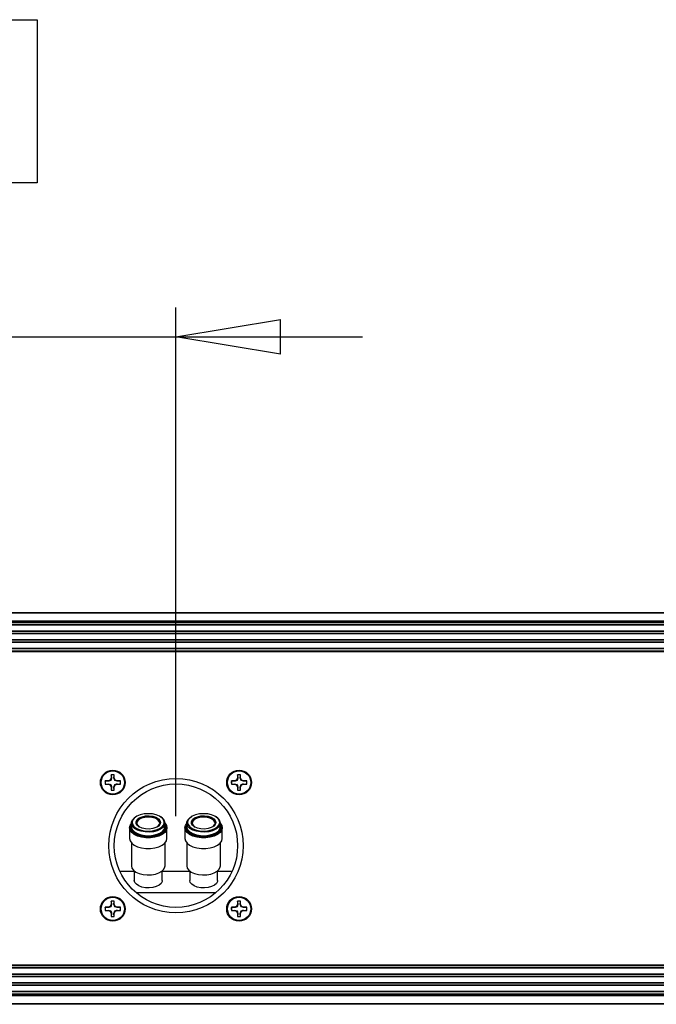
# Model space of a CAD drawing. Header units: inches. Extents: x 0.3 to 33.8, y 0.2 to 21.7.
# Tile 40 of 72: x 20.9 to 21.7, y 9.7 to 11. Entities that reach past the tile are written whole.
import ezdxf

# ---------------------------------------------------------------- set-up
doc = ezdxf.new("R2010")
doc.units = ezdxf.units.IN
doc.header["$MEASUREMENT"] = 0
doc.layers.add('BORDERS', color=7, linetype='Continuous')
doc.styles.add('SLDTEXTSTYLE0', font='TXT', dxfattribs={"width": 0.75})
doc.dimstyles.new('SLDDIMSTYLE2', dxfattribs={"dimtxt": 0.137795, "dimasz": 0.14, "dimexe": 0, "dimexo": 0.0625, "dimgap": 0.034449, "dimtad": 1, "dimdec": 3, "dimlfac": 10, "dimrnd": 1e-09, "dimzin": 12, "dimdsep": 46, "dimtxsty": 'SLDTEXTSTYLE0', "dimblk1": 'CLOSED', "dimblk2": 'CLOSED', "dimsah": 1, "dimcen": 0.09, "dimadec": 0, "dimazin": 3, "dimtfac": 1, "dimtdec": 3, "dimtmove": 0, "dimatfit": 0, "dimldrblk": 'CLOSED', "dimfxl": 0, "dimfrac": 2, "dimtolj": 1, "dimtzin": 12, "dimarcsym": 0})

# ---------------------------------------------------------------- blocks, each defined once
blk = doc.blocks.new('_Closed')
at = {"color": 0, "linetype": 'ByBlock', "lineweight": -2}
for p, q in [((-1, 0.166667), (0, 0)), ((-1, 0.166667), (-1, -0.166667)), ((0, 0), (-1, -0.166667)), ((0, 0), (-1, 0))]:
    blk.add_line(p, q, dxfattribs=at)
blk = doc.blocks.new('_D_6')
at = {"layer": 'BORDERS'}
for p, q in [((20.5642, 11.0032), (20.5222, 11.0032)), ((20.5222, 11.0032), (20.5222, 10.7845)), ((20.8697, 11.0032), (20.9117, 11.0032)), ((20.9117, 11.0032), (20.9117, 10.7845)), ((20.5222, 10.7845), (20.5642, 10.7845)), ((20.9117, 10.7845), (20.8697, 10.7845)), ((20.2851, 10.2392), (20.2851, 10.6177)), ((21.0976, 9.9361), (21.0976, 10.6177)), ((20.2851, 10.5783), (20.0351, 10.5783)), ((20.2851, 10.5783), (21.0976, 10.5783)), ((21.0976, 10.5783), (21.3476, 10.5783))]:
    blk.add_line(p, q, dxfattribs=at)
at = {"layer": 'BORDERS', "xscale": 0.14, "yscale": 0.14}
blk.add_blockref('_Closed', (20.2851, 10.5783, -0.194), dxfattribs=at)
at = {"layer": 'BORDERS', "xscale": 0.14, "yscale": 0.14, "rotation": 180.0000000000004}
blk.add_blockref('_Closed', (21.0976, 10.5783, -0.194), dxfattribs=at)
at = {"layer": 'BORDERS', "char_height": 0.1378, "attachment_point": 1, "style": 'SLDTEXTSTYLE0'}
for s, insert in [('206', (20.5642, 10.9621)), ('8.125', (20.4879, 10.756))]:
    blk.add_mtext(s, dxfattribs=dict(at, insert=insert))

msp = doc.modelspace()

# ---------------------------------------------------------------- linework, layer by layer
at = {"color": 7, "linetype": 'Continuous', "lineweight": 25}
for p, q in [((20.29507, 10.20923), (29.87507, 10.20923)), ((29.87507, 10.20823), (20.29507, 10.20823)), ((20.29507, 10.19773), (29.87507, 10.19773)), ((29.87507, 10.19673), (20.29507, 10.19673)), ((29.87507, 10.19573), (20.29507, 10.19573)), ((29.83207, 10.19523), (20.33807, 10.19523)), ((29.83207, 10.19261), (20.33807, 10.19261)), ((29.83207, 10.19194), (20.33807, 10.19194)), ((29.83207, 10.18423), (20.33807, 10.18423)), ((29.83207, 10.18355), (20.33807, 10.18355)), ((29.83207, 10.18101), (20.33807, 10.18101)), ((29.83207, 10.18034), (20.33807, 10.18034)), ((29.83207, 10.17263), (20.33807, 10.17263)), ((29.83207, 10.17195), (20.33807, 10.17195)), ((20.33694, 10.15723), (29.83319, 10.15723)), ((29.83207, 10.16941), (20.33807, 10.16941)), ((29.83207, 10.16874), (20.33807, 10.16874)), ((29.83207, 10.16103), (20.33807, 10.16103)), ((29.83207, 10.16035), (20.33807, 10.16035)), ((20.33807, 10.15773), (29.83207, 10.15773)), ((29.83319, 10.15623), (20.33694, 10.15623)), ((21.01086, 9.9875), (21.00967, 9.98463)), ((21.01134, 9.9874), (21.01022, 9.98408)), ((21.01086, 9.99155), (21.01086, 9.9875)), ((21.01093, 9.99141), (21.01086, 9.99155)), ((21.01134, 9.9874), (21.01086, 9.9875)), ((21.01093, 9.99141), (21.01134, 9.9874)), ((21.01454, 9.9874), (21.01494, 9.99141)), ((21.01454, 9.9874), (21.01502, 9.9875)), ((21.01494, 9.99141), (21.01502, 9.99155)), ((21.01502, 9.9875), (21.01502, 9.99155)), ((21.01621, 9.98463), (21.01502, 9.9875)), ((21.18012, 9.9875), (21.17893, 9.98463)), ((21.1806, 9.9874), (21.17948, 9.98408)), ((21.18012, 9.99155), (21.18012, 9.9875)), ((21.18019, 9.99141), (21.18012, 9.99155)), ((21.1806, 9.9874), (21.18012, 9.9875)), ((21.18019, 9.99141), (21.1806, 9.9874)), ((21.1838, 9.9874), (21.1842, 9.99141)), ((21.1838, 9.9874), (21.18428, 9.9875)), ((21.1842, 9.99141), (21.18428, 9.99155)), ((21.18428, 9.9875), (21.18428, 9.99155)), ((21.18547, 9.98463), (21.18428, 9.9875)), ((21.0068, 9.98344), (21.00275, 9.98344)), ((21.00289, 9.98337), (21.00275, 9.98344)), ((21.00289, 9.97936), (21.00275, 9.97928)), ((21.00275, 9.97928), (21.0068, 9.97928)), ((21.0069, 9.98296), (21.00289, 9.98337)), ((21.00289, 9.97936), (21.0069, 9.97976)), ((21.00967, 9.98463), (21.0068, 9.98344)), ((21.0069, 9.98296), (21.0068, 9.98344)), ((21.0069, 9.97976), (21.0068, 9.97928)), ((21.0068, 9.97928), (21.00967, 9.9781)), ((21.0069, 9.97976), (21.01022, 9.97865)), ((21.01022, 9.98408), (21.00967, 9.98463)), ((21.01022, 9.97865), (21.00967, 9.9781)), ((21.00967, 9.9781), (21.01086, 9.97523)), ((21.01134, 9.97532), (21.01086, 9.97523)), ((21.01086, 9.97523), (21.01086, 9.97117)), ((21.01134, 9.97532), (21.01093, 9.97132)), ((21.01454, 9.97532), (21.01565, 9.97865)), ((21.01494, 9.97132), (21.01454, 9.97532)), ((21.01454, 9.97532), (21.01502, 9.97523)), ((21.01502, 9.97523), (21.01621, 9.9781)), ((21.01502, 9.97117), (21.01502, 9.97523)), ((21.01565, 9.98408), (21.01621, 9.98463)), ((21.01898, 9.98296), (21.01565, 9.98408)), ((21.01565, 9.97865), (21.01621, 9.9781)), ((21.01907, 9.98344), (21.01621, 9.98463)), ((21.01621, 9.9781), (21.01907, 9.97928)), ((21.01898, 9.98296), (21.01907, 9.98344)), ((21.02299, 9.98337), (21.01898, 9.98296)), ((21.01898, 9.97976), (21.01907, 9.97928)), ((21.01898, 9.97976), (21.02299, 9.97936)), ((21.02313, 9.98344), (21.01907, 9.98344)), ((21.01907, 9.97928), (21.02313, 9.97928)), ((21.02299, 9.98337), (21.02313, 9.98344)), ((21.02299, 9.97936), (21.02313, 9.97928)), ((21.17606, 9.98344), (21.17201, 9.98344)), ((21.17215, 9.98337), (21.17201, 9.98344)), ((21.17215, 9.97936), (21.17201, 9.97928)), ((21.17201, 9.97928), (21.17606, 9.97928)), ((21.17616, 9.98296), (21.17215, 9.98337)), ((21.17215, 9.97936), (21.17616, 9.97976)), ((21.17893, 9.98463), (21.17606, 9.98344)), ((21.17616, 9.98296), (21.17606, 9.98344)), ((21.17616, 9.97976), (21.17606, 9.97928)), ((21.17606, 9.97928), (21.17893, 9.9781)), ((21.17616, 9.97976), (21.17948, 9.97865)), ((21.17948, 9.98408), (21.17893, 9.98463)), ((21.17948, 9.97865), (21.17893, 9.9781)), ((21.17893, 9.9781), (21.18012, 9.97523)), ((21.1806, 9.97532), (21.18012, 9.97523)), ((21.18012, 9.97523), (21.18012, 9.97117)), ((21.1806, 9.97532), (21.18019, 9.97132)), ((21.1838, 9.97532), (21.18491, 9.97865)), ((21.1842, 9.97132), (21.1838, 9.97532)), ((21.1838, 9.97532), (21.18428, 9.97523)), ((21.18428, 9.97523), (21.18547, 9.9781)), ((21.18428, 9.97117), (21.18428, 9.97523)), ((21.18491, 9.98408), (21.18547, 9.98463)), ((21.18824, 9.98296), (21.18491, 9.98408)), ((21.18491, 9.97865), (21.18547, 9.9781)), ((21.18833, 9.98344), (21.18547, 9.98463)), ((21.18547, 9.9781), (21.18833, 9.97928)), ((21.18824, 9.98296), (21.18833, 9.98344)), ((21.19225, 9.98337), (21.18824, 9.98296)), ((21.18824, 9.97976), (21.18833, 9.97928)), ((21.18824, 9.97976), (21.19225, 9.97936)), ((21.19239, 9.98344), (21.18833, 9.98344)), ((21.18833, 9.97928), (21.19239, 9.97928)), ((21.19225, 9.98337), (21.19239, 9.98344)), ((21.19225, 9.97936), (21.19239, 9.97928)), ((21.01093, 9.97132), (21.01086, 9.97117)), ((21.01494, 9.97132), (21.01502, 9.97117)), ((21.18019, 9.97132), (21.18012, 9.97117)), ((21.1842, 9.97132), (21.18428, 9.97117)), ((21.03548, 9.9206), (21.03548, 9.90639)), ((21.03718, 9.92327), (21.03793, 9.92511)), ((21.03793, 9.92589), (21.03757, 9.92531)), ((21.03793, 9.92708), (21.03793, 9.92228)), ((21.07688, 9.92792), (21.07659, 9.92625)), ((21.08303, 9.92228), (21.08303, 9.92707)), ((21.08392, 9.9227), (21.08403, 9.92144)), ((21.08436, 9.92014), (21.08448, 9.92144)), ((21.08548, 9.90639), (21.08548, 9.9206)), ((21.10965, 9.9206), (21.10965, 9.90639)), ((21.11135, 9.92326), (21.1121, 9.92511)), ((21.1121, 9.92588), (21.11174, 9.92531)), ((21.1121, 9.92707), (21.1121, 9.92228)), ((21.15105, 9.92791), (21.15076, 9.92625)), ((21.1572, 9.92228), (21.1572, 9.92707)), ((21.15809, 9.9227), (21.1582, 9.92144)), ((21.15853, 9.92014), (21.15865, 9.92144)), ((21.15965, 9.90638), (21.15965, 9.9206)), ((21.03793, 9.90055), (21.03793, 9.8698)), ((21.08303, 9.8698), (21.08303, 9.90055)), ((21.1121, 9.90055), (21.1121, 9.8698)), ((21.1572, 9.8698), (21.1572, 9.90054)), ((21.02239, 9.86241), (21.04183, 9.86241)), ((21.04183, 9.86294), (21.04183, 9.85029)), ((21.07913, 9.85029), (21.07913, 9.86294)), ((21.07913, 9.86241), (21.116, 9.86241)), ((21.116, 9.86294), (21.116, 9.85029)), ((21.1533, 9.85029), (21.1533, 9.86294)), ((21.1533, 9.86241), (21.17275, 9.86241)), ((21.15104, 9.83372), (21.0441, 9.83372)), ((21.0068, 9.81418), (21.00275, 9.81418)), ((21.00289, 9.81411), (21.00275, 9.81418)), ((21.0069, 9.8137), (21.00289, 9.81411)), ((21.00967, 9.81537), (21.0068, 9.81418)), ((21.0069, 9.8137), (21.0068, 9.81418)), ((21.01086, 9.81824), (21.00967, 9.81537)), ((21.01022, 9.81482), (21.00967, 9.81537)), ((21.01134, 9.81814), (21.01022, 9.81482)), ((21.01086, 9.82229), (21.01086, 9.81824)), ((21.01093, 9.82215), (21.01086, 9.82229)), ((21.01134, 9.81814), (21.01086, 9.81824)), ((21.01093, 9.82215), (21.01134, 9.81814)), ((21.01454, 9.81814), (21.01494, 9.82215)), ((21.01454, 9.81814), (21.01502, 9.81824)), ((21.01494, 9.82215), (21.01502, 9.82229)), ((21.01502, 9.81824), (21.01502, 9.82229)), ((21.01621, 9.81537), (21.01502, 9.81824)), ((21.01565, 9.81482), (21.01621, 9.81537)), ((21.01898, 9.8137), (21.01565, 9.81482)), ((21.01907, 9.81418), (21.01621, 9.81537)), ((21.01898, 9.8137), (21.01907, 9.81418)), ((21.02299, 9.81411), (21.01898, 9.8137)), ((21.02313, 9.81418), (21.01907, 9.81418)), ((21.02299, 9.81411), (21.02313, 9.81418)), ((21.17606, 9.81418), (21.17201, 9.81418)), ((21.17215, 9.81411), (21.17201, 9.81418)), ((21.17616, 9.8137), (21.17215, 9.81411)), ((21.17893, 9.81537), (21.17606, 9.81418)), ((21.17616, 9.8137), (21.17606, 9.81418)), ((21.18012, 9.81824), (21.17893, 9.81537)), ((21.17948, 9.81482), (21.17893, 9.81537)), ((21.1806, 9.81814), (21.17948, 9.81482)), ((21.18012, 9.82229), (21.18012, 9.81824)), ((21.18019, 9.82215), (21.18012, 9.82229)), ((21.1806, 9.81814), (21.18012, 9.81824)), ((21.18019, 9.82215), (21.1806, 9.81814)), ((21.1838, 9.81814), (21.1842, 9.82215)), ((21.1838, 9.81814), (21.18428, 9.81824)), ((21.1842, 9.82215), (21.18428, 9.82229)), ((21.18428, 9.81824), (21.18428, 9.82229)), ((21.18547, 9.81537), (21.18428, 9.81824)), ((21.18491, 9.81482), (21.18547, 9.81537)), ((21.18824, 9.8137), (21.18491, 9.81482)), ((21.18833, 9.81418), (21.18547, 9.81537)), ((21.18824, 9.8137), (21.18833, 9.81418)), ((21.19225, 9.81411), (21.18824, 9.8137)), ((21.19239, 9.81418), (21.18833, 9.81418)), ((21.19225, 9.81411), (21.19239, 9.81418)), ((21.00289, 9.8101), (21.00275, 9.81002)), ((21.00275, 9.81002), (21.0068, 9.81002)), ((21.00289, 9.8101), (21.0069, 9.8105)), ((21.0069, 9.8105), (21.0068, 9.81002)), ((21.0068, 9.81002), (21.00967, 9.80884)), ((21.0069, 9.8105), (21.01022, 9.80939)), ((21.01022, 9.80939), (21.00967, 9.80884)), ((21.00967, 9.80884), (21.01086, 9.80597)), ((21.01134, 9.80606), (21.01086, 9.80597)), ((21.01086, 9.80597), (21.01086, 9.80191)), ((21.01093, 9.80206), (21.01086, 9.80191)), ((21.01134, 9.80606), (21.01093, 9.80206)), ((21.01454, 9.80606), (21.01565, 9.80939)), ((21.01494, 9.80206), (21.01454, 9.80606)), ((21.01454, 9.80606), (21.01502, 9.80597)), ((21.01494, 9.80206), (21.01502, 9.80191)), ((21.01502, 9.80597), (21.01621, 9.80884)), ((21.01502, 9.80191), (21.01502, 9.80597)), ((21.01565, 9.80939), (21.01621, 9.80884)), ((21.01621, 9.80884), (21.01907, 9.81002)), ((21.01898, 9.8105), (21.01907, 9.81002)), ((21.01898, 9.8105), (21.02299, 9.8101)), ((21.01907, 9.81002), (21.02313, 9.81002)), ((21.02299, 9.8101), (21.02313, 9.81002)), ((21.17215, 9.8101), (21.17201, 9.81002)), ((21.17201, 9.81002), (21.17606, 9.81002)), ((21.17215, 9.8101), (21.17616, 9.8105)), ((21.17616, 9.8105), (21.17606, 9.81002)), ((21.17606, 9.81002), (21.17893, 9.80884)), ((21.17616, 9.8105), (21.17948, 9.80939)), ((21.17948, 9.80939), (21.17893, 9.80884)), ((21.17893, 9.80884), (21.18012, 9.80597)), ((21.1806, 9.80606), (21.18012, 9.80597)), ((21.18012, 9.80597), (21.18012, 9.80191)), ((21.18019, 9.80206), (21.18012, 9.80191)), ((21.1806, 9.80606), (21.18019, 9.80206)), ((21.1838, 9.80606), (21.18491, 9.80939)), ((21.1842, 9.80206), (21.1838, 9.80606)), ((21.1838, 9.80606), (21.18428, 9.80597)), ((21.1842, 9.80206), (21.18428, 9.80191)), ((21.18428, 9.80597), (21.18547, 9.80884)), ((21.18428, 9.80191), (21.18428, 9.80597)), ((21.18491, 9.80939), (21.18547, 9.80884)), ((21.18547, 9.80884), (21.18833, 9.81002)), ((21.18824, 9.8105), (21.18833, 9.81002)), ((21.18824, 9.8105), (21.19225, 9.8101)), ((21.18833, 9.81002), (21.19239, 9.81002)), ((21.19225, 9.8101), (21.19239, 9.81002)), ((20.33694, 9.73723), (29.83319, 9.73723)), ((29.83319, 9.73623), (20.33694, 9.73623)), ((29.83207, 9.73573), (20.33807, 9.73573)), ((29.83207, 9.73311), (20.33807, 9.73311)), ((29.83207, 9.73244), (20.33807, 9.73244)), ((29.83207, 9.72473), (20.33807, 9.72473)), ((29.83207, 9.72405), (20.33807, 9.72405)), ((29.83207, 9.72151), (20.33807, 9.72151)), ((29.83207, 9.72084), (20.33807, 9.72084)), ((29.83207, 9.71313), (20.33807, 9.71313)), ((29.83207, 9.71245), (20.33807, 9.71245)), ((29.83207, 9.70991), (20.33807, 9.70991)), ((29.83207, 9.70924), (20.33807, 9.70924)), ((20.29507, 9.69773), (29.87507, 9.69773)), ((20.29507, 9.69673), (29.87507, 9.69673)), ((29.87507, 9.69573), (20.29507, 9.69573)), ((29.83207, 9.70153), (20.33807, 9.70153)), ((29.83207, 9.70085), (20.33807, 9.70085)), ((20.33807, 9.69823), (29.83207, 9.69823)), ((20.29507, 9.68523), (29.87507, 9.68523)), ((29.87507, 9.68423), (20.29507, 9.68423))]:
    msp.add_line(p, q, dxfattribs=at)
at = {"color": 7, "linetype": 'Continuous', "lineweight": 25, "flags": 128}
for points in [[(21.08303, 9.92707), (21.08232, 9.92404), (21.08024, 9.9212), (21.07692, 9.91872), (21.07257, 9.91677), (21.06745, 9.91547), (21.0619, 9.9149), (21.05626, 9.91509), (21.05088, 9.91604), (21.04611, 9.91767), (21.04224, 9.9199), (21.03952, 9.92258), (21.03811, 9.92555), (21.03811, 9.9286), (21.03952, 9.93157), (21.04224, 9.93425), (21.04361, 9.93517)], [(21.08059, 9.9321), (21.07915, 9.93374), (21.07572, 9.93616), (21.07126, 9.93801), (21.06606, 9.93918), (21.06048, 9.93957), (21.05491, 9.93918), (21.04971, 9.93801), (21.04525, 9.93616), (21.04182, 9.93375), (21.03984, 9.93126)], [(21.04436, 9.92628), (21.04427, 9.92659), (21.04427, 9.92924), (21.04571, 9.93177), (21.04846, 9.93395), (21.05228, 9.9356), (21.05683, 9.93657), (21.06171, 9.93676), (21.06647, 9.93617), (21.07071, 9.93485), (21.07403, 9.93291), (21.07615, 9.93053), (21.07688, 9.92792), (21.07688, 9.92792)], [(21.07588, 9.92707), (21.07513, 9.92965), (21.07294, 9.93197), (21.06954, 9.93382), (21.06524, 9.935), (21.06048, 9.93541), (21.05572, 9.935), (21.05143, 9.93382), (21.04802, 9.93197), (21.04584, 9.92965), (21.04508, 9.92707), (21.04584, 9.9245), (21.04802, 9.92218), (21.04832, 9.92196)], [(21.07588, 9.92691), (21.07513, 9.92931), (21.07294, 9.93164), (21.06954, 9.93348), (21.06524, 9.93466), (21.06048, 9.93507), (21.05572, 9.93466), (21.05143, 9.93348), (21.04802, 9.93164), (21.04584, 9.92931), (21.04509, 9.92691)], [(21.1572, 9.92707), (21.1565, 9.92404), (21.15441, 9.9212), (21.15109, 9.91872), (21.14674, 9.91677), (21.14162, 9.91547), (21.13607, 9.9149), (21.13043, 9.91509), (21.12505, 9.91603), (21.12028, 9.91767), (21.11641, 9.9199), (21.11369, 9.92258), (21.11228, 9.92554), (21.11228, 9.9286), (21.11369, 9.93156), (21.11641, 9.93424), (21.11778, 9.93517)], [(21.15476, 9.9321), (21.15332, 9.93374), (21.14989, 9.93616), (21.14543, 9.93801), (21.14023, 9.93918), (21.13465, 9.93957), (21.12908, 9.93918), (21.12388, 9.93801), (21.11942, 9.93616), (21.11599, 9.93374), (21.11401, 9.93126)], [(21.11853, 9.92628), (21.11844, 9.92659), (21.11844, 9.92924), (21.11988, 9.93176), (21.12263, 9.93395), (21.12645, 9.9356), (21.131, 9.93656), (21.13588, 9.93676), (21.14065, 9.93617), (21.14488, 9.93485), (21.1482, 9.93291), (21.15033, 9.93053), (21.15105, 9.92791), (21.15105, 9.92791)], [(21.15005, 9.92707), (21.1493, 9.92965), (21.14711, 9.93197), (21.14371, 9.93381), (21.13941, 9.935), (21.13465, 9.93541), (21.1299, 9.935), (21.1256, 9.93381), (21.1222, 9.93197), (21.12001, 9.92965), (21.11925, 9.92707), (21.12001, 9.9245), (21.12219, 9.92218), (21.12249, 9.92196)], [(21.15005, 9.92691), (21.14983, 9.92814), (21.14829, 9.93061), (21.14541, 9.9327), (21.14148, 9.93421), (21.13688, 9.93498), (21.13206, 9.93495), (21.1275, 9.93411), (21.12363, 9.93256), (21.12085, 9.93043), (21.11942, 9.92794), (21.11926, 9.92691)], [(21.08548, 9.9206), (21.08476, 9.91736), (21.08262, 9.91431), (21.0792, 9.91163), (21.07468, 9.90947), (21.06935, 9.90795), (21.0635, 9.90717), (21.05747, 9.90717), (21.05162, 9.90795), (21.04628, 9.90947), (21.04177, 9.91163), (21.03835, 9.91431), (21.03621, 9.91736), (21.03548, 9.9206), (21.03621, 9.92384), (21.03793, 9.92644)], [(21.03671, 9.91966), (21.03718, 9.91833), (21.03923, 9.91541), (21.04252, 9.91283), (21.04685, 9.91075), (21.05197, 9.9093), (21.05759, 9.90855), (21.06338, 9.90855), (21.06899, 9.9093), (21.07412, 9.91075), (21.07845, 9.91283), (21.08173, 9.91541), (21.08379, 9.91833), (21.08436, 9.92014)], [(21.03793, 9.92228), (21.03811, 9.92075), (21.03952, 9.91779), (21.04224, 9.91511), (21.04611, 9.91288), (21.05088, 9.91124), (21.05626, 9.9103), (21.0619, 9.91011), (21.06745, 9.91068), (21.07257, 9.91198), (21.07692, 9.91393), (21.08024, 9.9164), (21.08232, 9.91925), (21.08303, 9.92228), (21.08303, 9.92228)], [(21.03917, 9.92619), (21.03967, 9.9249), (21.04182, 9.92209), (21.04524, 9.91967), (21.04971, 9.91782), (21.05491, 9.91665), (21.06048, 9.91626), (21.06606, 9.91665), (21.07126, 9.91782), (21.07572, 9.91967), (21.07915, 9.92209), (21.08103, 9.9244)], [(21.07659, 9.92625), (21.07615, 9.9253), (21.07403, 9.92292), (21.07071, 9.92098), (21.06647, 9.91966), (21.06171, 9.91907), (21.05683, 9.91927), (21.05228, 9.92023), (21.04846, 9.92188), (21.04571, 9.92407), (21.04436, 9.92628)], [(21.08203, 9.92792), (21.0813, 9.93093), (21.08059, 9.9321)], [(21.08103, 9.9244), (21.0813, 9.9249), (21.08203, 9.92792)], [(21.08403, 9.92144), (21.08329, 9.91827), (21.0827, 9.91722)], [(21.08303, 9.92644), (21.08476, 9.92384), (21.08548, 9.9206)], [(21.08448, 9.92144), (21.08379, 9.92455), (21.08303, 9.92588)], [(21.08303, 9.92511), (21.08329, 9.92461), (21.08392, 9.9227)], [(21.15965, 9.9206), (21.15893, 9.91736), (21.15679, 9.91431), (21.15337, 9.91163), (21.14886, 9.90947), (21.14352, 9.90795), (21.13767, 9.90717), (21.13164, 9.90717), (21.12579, 9.90795), (21.12045, 9.90947), (21.11594, 9.91163), (21.11252, 9.91431), (21.11038, 9.91736), (21.10965, 9.9206), (21.11038, 9.92383), (21.1121, 9.92644)], [(21.11088, 9.91966), (21.11135, 9.91833), (21.1134, 9.9154), (21.11669, 9.91283), (21.12102, 9.91075), (21.12614, 9.9093), (21.13176, 9.90855), (21.13755, 9.90855), (21.14316, 9.9093), (21.14829, 9.91075), (21.15262, 9.91283), (21.1559, 9.9154), (21.15796, 9.91833), (21.15853, 9.92014)], [(21.1121, 9.92228), (21.11228, 9.92075), (21.11369, 9.91779), (21.11641, 9.91511), (21.12028, 9.91288), (21.12505, 9.91124), (21.13043, 9.9103), (21.13607, 9.9101), (21.14162, 9.91068), (21.14674, 9.91198), (21.15109, 9.91393), (21.15441, 9.9164), (21.1565, 9.91925), (21.1572, 9.92228)], [(21.11334, 9.92619), (21.11384, 9.9249), (21.11599, 9.92209), (21.11942, 9.91967), (21.12388, 9.91782), (21.12908, 9.91665), (21.13465, 9.91626), (21.14023, 9.91665), (21.14543, 9.91782), (21.14989, 9.91967), (21.15332, 9.92208), (21.1552, 9.9244)], [(21.15076, 9.92625), (21.15033, 9.9253), (21.1482, 9.92292), (21.14488, 9.92098), (21.14065, 9.91966), (21.13588, 9.91907), (21.131, 9.91926), (21.12645, 9.92023), (21.12263, 9.92188), (21.11988, 9.92407), (21.11853, 9.92628)], [(21.1562, 9.92791), (21.15547, 9.93093), (21.15476, 9.9321)], [(21.1552, 9.9244), (21.15547, 9.9249), (21.1562, 9.92791)], [(21.1582, 9.92144), (21.15746, 9.91827), (21.15687, 9.91722)], [(21.15713, 9.92524), (21.15746, 9.92461), (21.15809, 9.9227)], [(21.15865, 9.92144), (21.15796, 9.92455), (21.1572, 9.92588)], [(21.15741, 9.9262), (21.15893, 9.92383), (21.15965, 9.9206)], [(21.03548, 9.90639), (21.03621, 9.90315), (21.03835, 9.9001), (21.04177, 9.89742), (21.04628, 9.89525), (21.05162, 9.89374), (21.05747, 9.89296), (21.0635, 9.89296), (21.06935, 9.89374), (21.07468, 9.89525), (21.0792, 9.89742), (21.08262, 9.9001), (21.08476, 9.90315), (21.08548, 9.90639)], [(21.0827, 9.91722), (21.08112, 9.9153), (21.07765, 9.91272), (21.0731, 9.91068), (21.06776, 9.90932), (21.06196, 9.90872), (21.05607, 9.90892), (21.05046, 9.90991), (21.04547, 9.91162), (21.04143, 9.91395), (21.03859, 9.91675), (21.03791, 9.9178)], [(21.10965, 9.90639), (21.11038, 9.90315), (21.11252, 9.9001), (21.11594, 9.89742), (21.12045, 9.89525), (21.12579, 9.89374), (21.13164, 9.89296), (21.13767, 9.89296), (21.14352, 9.89374), (21.14885, 9.89525), (21.15337, 9.89742), (21.15679, 9.9001), (21.15893, 9.90315), (21.15965, 9.90638)], [(21.15687, 9.91722), (21.15529, 9.9153), (21.15182, 9.91272), (21.14727, 9.91068), (21.14193, 9.90932), (21.13613, 9.90872), (21.13024, 9.90892), (21.12463, 9.90991), (21.11964, 9.91162), (21.1156, 9.91395), (21.11276, 9.91675), (21.11209, 9.9178)], [(21.03793, 9.8698), (21.03864, 9.86677), (21.04072, 9.86392), (21.04404, 9.86145), (21.0484, 9.8595), (21.05351, 9.8582), (21.05907, 9.85763), (21.06471, 9.85782), (21.07008, 9.85876), (21.07486, 9.8604), (21.07873, 9.86263), (21.08145, 9.86531), (21.08285, 9.86827), (21.08303, 9.8698)], [(21.1121, 9.8698), (21.11281, 9.86677), (21.11489, 9.86392), (21.11821, 9.86145), (21.12257, 9.8595), (21.12768, 9.8582), (21.13324, 9.85762), (21.13888, 9.85782), (21.14425, 9.85876), (21.14903, 9.8604), (21.1529, 9.86263), (21.15562, 9.86531), (21.15703, 9.86827), (21.1572, 9.8698)], [(21.07913, 9.85029), (21.07896, 9.84892), (21.07759, 9.84627), (21.07495, 9.84392), (21.07124, 9.84205), (21.06673, 9.84078), (21.06175, 9.84022), (21.05669, 9.84041), (21.0519, 9.84133), (21.04775, 9.84292), (21.04455, 9.84505), (21.04252, 9.84757), (21.04183, 9.85029), (21.04183, 9.85029)], [(21.1533, 9.85029), (21.15313, 9.84891), (21.15176, 9.84627), (21.14912, 9.84392), (21.14541, 9.84205), (21.1409, 9.84078), (21.13593, 9.84022), (21.13086, 9.84041), (21.12607, 9.84133), (21.12192, 9.84292), (21.11872, 9.84505), (21.11669, 9.84757), (21.116, 9.85029), (21.116, 9.85029)]]:
    msp.add_lwpolyline(points, dxfattribs=at)
at = {"color": 7, "linetype": 'Continuous', "lineweight": 25}
for centre, radius in [((21.01294, 9.98136), 0.0166), ((21.01294, 9.98136), 0.0156), ((21.09757, 9.89673), 0.09), ((21.1822, 9.98136), 0.0166), ((21.1822, 9.98136), 0.0156), ((21.09757, 9.89673), 0.08264), ((21.01294, 9.8121), 0.0166), ((21.01294, 9.8121), 0.0156), ((21.1822, 9.8121), 0.0166), ((21.1822, 9.8121), 0.0156)]:
    msp.add_circle(centre, radius, dxfattribs=at)
for centre, radius, start, end in [((21.01294, 9.98136), 0.0104, 78.46304, 101.53696), ((21.01294, 9.98136), 0.01025, 78.72385, 101.27615), ((21.1822, 9.98136), 0.0104, 78.46304, 101.53696), ((21.1822, 9.98136), 0.01025, 78.72385, 101.27615), ((21.01294, 9.98136), 0.0104, 168.46304, 191.53696), ((21.01294, 9.98136), 0.01025, 168.72385, 191.27615), ((21.01294, 9.98136), 0.01025, 348.72385, 11.27615), ((21.01294, 9.98136), 0.0104, 348.46304, 11.53696), ((21.1822, 9.98136), 0.0104, 168.46304, 191.53696), ((21.1822, 9.98136), 0.01025, 168.72385, 191.27615), ((21.1822, 9.98136), 0.01025, 348.72385, 11.27615), ((21.1822, 9.98136), 0.0104, 348.46304, 11.53696), ((21.01294, 9.98136), 0.0104, 258.46304, 281.53696), ((21.01294, 9.98136), 0.01025, 258.72385, 281.27615), ((21.1822, 9.98136), 0.0104, 258.46304, 281.53696), ((21.1822, 9.98136), 0.01025, 258.72385, 281.27615), ((21.07292, 9.92602), 0.01017, 5.96508, 64.13401), ((21.14709, 9.92602), 0.01017, 5.96508, 64.13401), ((21.044, 9.92144), 0.00751, 148.94476, 193.64624), ((21.04415, 9.92143), 0.00721, 165.22316, 210.17418), ((21.04568, 9.92791), 0.00673, 150.15724, 194.81597), ((21.0689, 9.92792), 0.00704, 302.15913, 353.09936), ((21.11817, 9.92143), 0.00751, 148.94476, 193.64624), ((21.11832, 9.92142), 0.00721, 165.22316, 210.17418), ((21.11985, 9.92791), 0.00673, 150.15724, 194.81597), ((21.14307, 9.92792), 0.00704, 302.15913, 353.09936), ((21.01294, 9.8121), 0.0104, 168.46304, 191.53696), ((21.01294, 9.8121), 0.01025, 168.72385, 191.27615), ((21.01294, 9.8121), 0.0104, 78.46304, 101.53696), ((21.01294, 9.8121), 0.01025, 78.72385, 101.27615), ((21.01294, 9.8121), 0.01025, 348.72385, 11.27615), ((21.01294, 9.8121), 0.0104, 348.46304, 11.53696), ((21.1822, 9.8121), 0.0104, 168.46304, 191.53696), ((21.1822, 9.8121), 0.01025, 168.72385, 191.27615), ((21.1822, 9.8121), 0.0104, 78.46304, 101.53696), ((21.1822, 9.8121), 0.01025, 78.72385, 101.27615), ((21.1822, 9.8121), 0.01025, 348.72385, 11.27615), ((21.1822, 9.8121), 0.0104, 348.46304, 11.53696), ((21.01294, 9.8121), 0.0104, 258.46304, 281.53696), ((21.01294, 9.8121), 0.01025, 258.72385, 281.27615), ((21.1822, 9.8121), 0.0104, 258.46304, 281.53696), ((21.1822, 9.8121), 0.01025, 258.72385, 281.27615)]:
    msp.add_arc(centre, radius, start, end, dxfattribs=at)
for points, knots in [([(21.01565, 9.98408), (21.01537, 9.98491), (21.01496, 9.98608), (21.01463, 9.9871), (21.01454, 9.9874)], [0, 0, 0, 0, 0.7055493, 1, 1, 1, 1]), ([(21.18491, 9.98408), (21.18463, 9.98491), (21.18422, 9.98608), (21.18389, 9.9871), (21.1838, 9.9874)], [0, 0, 0, 0, 0.7055493, 1, 1, 1, 1]), ([(21.01022, 9.98408), (21.00939, 9.98379), (21.00822, 9.98338), (21.0072, 9.98306), (21.0069, 9.98296)], [0, 0, 0, 0, 0.7055493, 1, 1, 1, 1]), ([(21.01022, 9.97865), (21.01051, 9.97782), (21.01092, 9.97664), (21.01124, 9.97562), (21.01134, 9.97532)], [0, 0, 0, 0, 0.70554926, 1, 1, 1, 1]), ([(21.01565, 9.97865), (21.01648, 9.97894), (21.01766, 9.97934), (21.01868, 9.97967), (21.01898, 9.97976)], [0, 0, 0, 0, 0.7055493, 1, 1, 1, 1]), ([(21.17948, 9.98408), (21.17865, 9.98379), (21.17748, 9.98338), (21.17646, 9.98306), (21.17616, 9.98296)], [0, 0, 0, 0, 0.7055493, 1, 1, 1, 1]), ([(21.17948, 9.97865), (21.17977, 9.97782), (21.18018, 9.97664), (21.1805, 9.97562), (21.1806, 9.97532)], [0, 0, 0, 0, 0.7055493, 1, 1, 1, 1]), ([(21.18491, 9.97865), (21.18574, 9.97894), (21.18692, 9.97934), (21.18794, 9.97967), (21.18824, 9.97976)], [0, 0, 0, 0, 0.7055493, 1, 1, 1, 1]), ([(21.01022, 9.81482), (21.00939, 9.81453), (21.00822, 9.81412), (21.0072, 9.8138), (21.0069, 9.8137)], [0, 0, 0, 0, 0.70554926, 1, 1, 1, 1]), ([(21.01565, 9.81482), (21.01537, 9.81565), (21.01496, 9.81682), (21.01463, 9.81784), (21.01454, 9.81814)], [0, 0, 0, 0, 0.70554926, 1, 1, 1, 1]), ([(21.17948, 9.81482), (21.17865, 9.81453), (21.17748, 9.81412), (21.17646, 9.8138), (21.17616, 9.8137)], [0, 0, 0, 0, 0.7055493, 1, 1, 1, 1]), ([(21.18491, 9.81482), (21.18463, 9.81565), (21.18422, 9.81682), (21.18389, 9.81784), (21.1838, 9.81814)], [0, 0, 0, 0, 0.7055493, 1, 1, 1, 1]), ([(21.01022, 9.80939), (21.01051, 9.80856), (21.01092, 9.80738), (21.01124, 9.80636), (21.01134, 9.80606)], [0, 0, 0, 0, 0.7055493, 1, 1, 1, 1]), ([(21.01565, 9.80939), (21.01648, 9.80967), (21.01766, 9.81008), (21.01868, 9.81041), (21.01898, 9.8105)], [0, 0, 0, 0, 0.7055493, 1, 1, 1, 1]), ([(21.17948, 9.80939), (21.17977, 9.80856), (21.18018, 9.80738), (21.1805, 9.80636), (21.1806, 9.80606)], [0, 0, 0, 0, 0.7055493, 1, 1, 1, 1]), ([(21.18491, 9.80939), (21.18574, 9.80967), (21.18692, 9.81008), (21.18794, 9.81041), (21.18824, 9.8105)], [0, 0, 0, 0, 0.7055493, 1, 1, 1, 1])]:
    msp.add_open_spline(points, degree=3, knots=knots, dxfattribs=at)

# ---------------------------------------------------------------- dimensions: what is measured, and where the dimension line sits
at = {"layer": 'BORDERS'}
dim = msp.add_linear_dim(base=(21.09757, 10.57833), p1=(20.28507, 10.19986), p2=(21.09757, 9.89673), dimstyle='SLDDIMSTYLE2', dxfattribs=at)
dim.commit()
dim.dimension.update_dxf_attribs({"geometry": '_D_6', "text_midpoint": (20.71696, 10.57833), "dimtype": 160})

doc.saveas('drawing.dxf')
